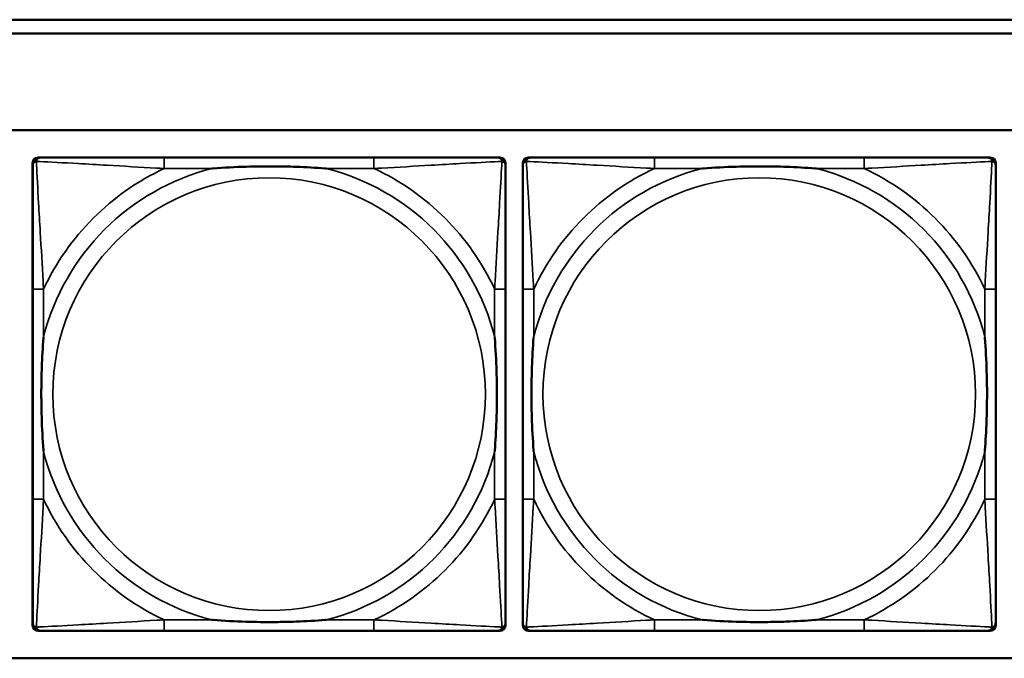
# Model space of a CAD drawing. Header units: inches. Extents: x 23.7 to 69.9, y 6 to 64.2.
# Tile 38 of 158: x 50.2 to 51.6, y 14.4 to 15.4. Entities that reach past the tile are written whole.
import ezdxf

# ---------------------------------------------------------------- set-up
doc = ezdxf.new("R2010")
doc.units = ezdxf.units.IN
doc.header["$MEASUREMENT"] = 0
doc.layers.add('Visible (ANSI)', color=7, linetype='Continuous', lineweight=50)
doc.layers.add('Visible Narrow (ANSI)', color=7, linetype='Continuous', lineweight=35)

msp = doc.modelspace()

# ---------------------------------------------------------------- linework, layer by layer
at = {"layer": 'Visible (ANSI)'}
for p, q in [((47.3347, 15.3668), (52.6417, 15.3668)), ((52.6417, 15.3468), (47.3347, 15.3468)), ((47.3347, 15.2068), (58.7487, 15.2068)), ((50.2225, 15.1671), (50.2265, 15.1671)), ((50.7091, 15.1671), (50.4052, 15.1671)), ((50.8879, 15.1671), (50.8918, 15.1671)), ((50.9325, 15.1671), (50.9365, 15.1671)), ((51.4191, 15.1671), (51.1152, 15.1671)), ((51.5979, 15.1671), (51.6018, 15.1671)), ((50.2146, 14.4899), (50.2146, 15.1592)), ((50.8997, 15.1592), (50.8997, 15.1553)), ((50.9246, 14.4899), (50.9246, 15.1592)), ((51.6097, 15.1592), (51.6097, 15.1553)), ((50.2147, 14.9765), (50.2147, 14.6726)), ((50.8997, 14.6726), (50.8997, 14.9765)), ((50.9247, 14.9765), (50.9247, 14.6726)), ((51.6097, 14.6726), (51.6097, 14.9765)), ((50.8997, 14.4939), (50.8997, 14.4899)), ((51.6097, 14.4939), (51.6097, 14.4899)), ((50.8918, 14.4821), (50.2225, 14.4821)), ((50.4052, 14.4821), (50.7091, 14.4821)), ((51.6018, 14.4821), (50.9325, 14.4821)), ((51.1152, 14.4821), (51.4191, 14.4821)), ((58.7487, 14.4422), (47.3347, 14.4422))]:
    msp.add_line(p, q, dxfattribs=at)
for centre, radius, start, end in [((50.2225, 15.1592), 0.00787, 90, 180), ((50.2265, 15.1553), 0.0118, 90, 180), ((50.8879, 15.1553), 0.0118, 0, 90), ((50.8918, 15.1592), 0.00787, 0, 90), ((50.9325, 15.1592), 0.00787, 90, 180), ((50.9365, 15.1553), 0.0118, 90, 180), ((51.5979, 15.1553), 0.0118, 0, 90), ((51.6018, 15.1592), 0.00787, 0, 90), ((50.2265, 14.4939), 0.0118, 180, 270), ((50.8879, 14.4939), 0.0118, 270, 360), ((50.9365, 14.4939), 0.0118, 180, 270), ((51.5979, 14.4939), 0.0118, 270, 360), ((50.2225, 14.4899), 0.00787, 180, 270), ((50.8918, 14.4899), 0.00787, 270, 0), ((50.9325, 14.4899), 0.00787, 180, 270), ((51.6018, 14.4899), 0.00787, 270, 0)]:
    msp.add_arc(centre, radius, start, end, dxfattribs=at)
for points, knots in [([(50.4052, 15.1671), (50.4016, 15.1671), (50.398, 15.1671), (50.3944, 15.1671), (50.3612, 15.1671), (50.3275, 15.1671), (50.2967, 15.1671), (50.2697, 15.1671), (50.2442, 15.1671), (50.2307, 15.1671), (50.2291, 15.1671), (50.2277, 15.1671), (50.2265, 15.1671)], [0, 0, 0, 0, 0.0272471, 0.0272471, 0.0272471, 0.2790553, 0.2790553, 0.2790553, 0.4988354, 0.4988354, 0.4988354, 0.5252205, 0.5252205, 0.5252205, 0.5252205]), ([(50.8879, 15.1671), (50.873, 15.1671), (50.8314, 15.1671), (50.7907, 15.1671), (50.7642, 15.1671), (50.7364, 15.1671), (50.7091, 15.1671)], [-0.5252205, -0.5252205, -0.5252205, -0.5252205, -0.20743, -0.20743, -0.20743, 0, 0, 0, 0]), ([(51.1152, 15.1671), (51.1116, 15.1671), (51.108, 15.1671), (51.1044, 15.1671), (51.0712, 15.1671), (51.0375, 15.1671), (51.0067, 15.1671), (50.9797, 15.1671), (50.9542, 15.1671), (50.9407, 15.1671), (50.9391, 15.1671), (50.9377, 15.1671), (50.9365, 15.1671)], [0, 0, 0, 0, 0.0272471, 0.0272471, 0.0272471, 0.2790553, 0.2790553, 0.2790553, 0.4988354, 0.4988354, 0.4988354, 0.5252205, 0.5252205, 0.5252205, 0.5252205]), ([(51.5979, 15.1671), (51.583, 15.1671), (51.5414, 15.1671), (51.5007, 15.1671), (51.4742, 15.1671), (51.4464, 15.1671), (51.4191, 15.1671)], [-0.5252205, -0.5252205, -0.5252205, -0.5252205, -0.20743, -0.20743, -0.20743, 0, 0, 0, 0]), ([(50.2147, 15.1553), (50.2147, 15.1404), (50.2147, 15.0988), (50.2147, 15.0582), (50.2147, 15.0316), (50.2147, 15.0038), (50.2147, 14.9765)], [-0.5252205, -0.5252205, -0.5252205, -0.5252205, -0.20743, -0.20743, -0.20743, 0, 0, 0, 0]), ([(50.4744, 15.1513), (50.4749, 15.1514), (50.4753, 15.1514), (50.4918, 15.1527), (50.5079, 15.1535), (50.5308, 15.1542), (50.5375, 15.1544), (50.5467, 15.1545), (50.5492, 15.1545), (50.5532, 15.1545), (50.5548, 15.1545), (50.558, 15.1545), (50.5595, 15.1545), (50.5631, 15.1545), (50.5651, 15.1545), (50.5713, 15.1544), (50.5754, 15.1544), (50.5852, 15.1542), (50.5908, 15.154), (50.6105, 15.1533), (50.6246, 15.1525), (50.639, 15.1514), (50.6395, 15.1514), (50.6399, 15.1513)], [-0.416114, -0.416114, -0.416114, -0.416114, -0.4127691, -0.4127691, -0.2896446, -0.2896446, -0.2388934, -0.2388934, -0.2201881, -0.2201881, -0.2080204, -0.2080204, -0.196499, -0.196499, -0.1809939, -0.1809939, -0.149741, -0.149741, -0.1073162, -0.1073162, 0, 0, 0.0033356, 0.0033356, 0.0033356, 0.0033356]), ([(50.8997, 14.9765), (50.8997, 14.9801), (50.8997, 14.9837), (50.8997, 14.9873), (50.8997, 15.0205), (50.8997, 15.0542), (50.8997, 15.0851), (50.8997, 15.112), (50.8997, 15.1376), (50.8997, 15.151), (50.8997, 15.1526), (50.8997, 15.154), (50.8997, 15.1553)], [0, 0, 0, 0, 0.0272471, 0.0272471, 0.0272471, 0.2790553, 0.2790553, 0.2790553, 0.4988354, 0.4988354, 0.4988354, 0.5252205, 0.5252205, 0.5252205, 0.5252205]), ([(50.9247, 15.1553), (50.9247, 15.1404), (50.9247, 15.0988), (50.9247, 15.0582), (50.9247, 15.0316), (50.9247, 15.0038), (50.9247, 14.9765)], [-0.5252205, -0.5252205, -0.5252205, -0.5252205, -0.20743, -0.20743, -0.20743, 0, 0, 0, 0]), ([(51.1844, 15.1513), (51.1849, 15.1514), (51.1853, 15.1514), (51.2018, 15.1527), (51.2179, 15.1535), (51.2408, 15.1542), (51.2475, 15.1544), (51.2567, 15.1545), (51.2592, 15.1545), (51.2632, 15.1545), (51.2648, 15.1545), (51.268, 15.1545), (51.2695, 15.1545), (51.2731, 15.1545), (51.2751, 15.1545), (51.2813, 15.1544), (51.2854, 15.1544), (51.2952, 15.1542), (51.3008, 15.154), (51.3205, 15.1533), (51.3346, 15.1525), (51.349, 15.1514), (51.3495, 15.1514), (51.3499, 15.1513)], [-0.416114, -0.416114, -0.416114, -0.416114, -0.4127691, -0.4127691, -0.2896446, -0.2896446, -0.2388934, -0.2388934, -0.2201881, -0.2201881, -0.2080204, -0.2080204, -0.196499, -0.196499, -0.1809939, -0.1809939, -0.149741, -0.149741, -0.1073162, -0.1073162, 0, 0, 0.0033356, 0.0033356, 0.0033356, 0.0033356]), ([(51.6097, 14.9765), (51.6097, 14.9801), (51.6097, 14.9837), (51.6097, 14.9873), (51.6097, 15.0205), (51.6097, 15.0542), (51.6097, 15.0851), (51.6097, 15.112), (51.6097, 15.1376), (51.6097, 15.151), (51.6097, 15.1526), (51.6097, 15.154), (51.6097, 15.1553)], [0, 0, 0, 0, 0.0272471, 0.0272471, 0.0272471, 0.2790553, 0.2790553, 0.2790553, 0.4988354, 0.4988354, 0.4988354, 0.5252205, 0.5252205, 0.5252205, 0.5252205]), ([(50.2304, 14.7418), (50.2304, 14.7423), (50.2303, 14.7427), (50.2291, 14.7592), (50.2282, 14.7753), (50.2275, 14.7982), (50.2274, 14.8049), (50.2273, 14.8141), (50.2272, 14.8166), (50.2272, 14.8207), (50.2272, 14.8223), (50.2272, 14.8254), (50.2272, 14.8269), (50.2272, 14.8305), (50.2272, 14.8325), (50.2273, 14.8387), (50.2274, 14.8428), (50.2276, 14.8526), (50.2277, 14.8582), (50.2285, 14.8779), (50.2292, 14.892), (50.2303, 14.9065), (50.2304, 14.9069), (50.2304, 14.9073)], [-0.416114, -0.416114, -0.416114, -0.416114, -0.4127691, -0.4127691, -0.2896446, -0.2896446, -0.2388934, -0.2388934, -0.2201881, -0.2201881, -0.2080204, -0.2080204, -0.196499, -0.196499, -0.1809939, -0.1809939, -0.149741, -0.149741, -0.1073162, -0.1073162, 0, 0, 0.0033356, 0.0033356, 0.0033356, 0.0033356]), ([(50.8839, 14.9073), (50.884, 14.9069), (50.884, 14.9065), (50.8852, 14.8899), (50.8861, 14.8739), (50.8868, 14.8509), (50.887, 14.8442), (50.8871, 14.8351), (50.8871, 14.8326), (50.8871, 14.8285), (50.8871, 14.8269), (50.8871, 14.8238), (50.8871, 14.8222), (50.8871, 14.8187), (50.8871, 14.8166), (50.887, 14.8105), (50.887, 14.8063), (50.8868, 14.7966), (50.8866, 14.791), (50.8859, 14.7712), (50.8851, 14.7572), (50.884, 14.7427), (50.884, 14.7423), (50.8839, 14.7418)], [-0.416114, -0.416114, -0.416114, -0.416114, -0.4127691, -0.4127691, -0.2896446, -0.2896446, -0.2388934, -0.2388934, -0.2201881, -0.2201881, -0.2080204, -0.2080204, -0.196499, -0.196499, -0.1809939, -0.1809939, -0.149741, -0.149741, -0.1073162, -0.1073162, 0, 0, 0.0033356, 0.0033356, 0.0033356, 0.0033356]), ([(50.9404, 14.7418), (50.9404, 14.7423), (50.9403, 14.7427), (50.9391, 14.7592), (50.9382, 14.7753), (50.9375, 14.7982), (50.9374, 14.8049), (50.9373, 14.8141), (50.9372, 14.8166), (50.9372, 14.8207), (50.9372, 14.8223), (50.9372, 14.8254), (50.9372, 14.8269), (50.9372, 14.8305), (50.9372, 14.8325), (50.9373, 14.8387), (50.9374, 14.8428), (50.9376, 14.8526), (50.9377, 14.8582), (50.9385, 14.8779), (50.9392, 14.892), (50.9403, 14.9065), (50.9404, 14.9069), (50.9404, 14.9073)], [-0.416114, -0.416114, -0.416114, -0.416114, -0.4127691, -0.4127691, -0.2896446, -0.2896446, -0.2388934, -0.2388934, -0.2201881, -0.2201881, -0.2080204, -0.2080204, -0.196499, -0.196499, -0.1809939, -0.1809939, -0.149741, -0.149741, -0.1073162, -0.1073162, 0, 0, 0.0033356, 0.0033356, 0.0033356, 0.0033356]), ([(51.5939, 14.9073), (51.594, 14.9069), (51.594, 14.9065), (51.5952, 14.8899), (51.5961, 14.8739), (51.5968, 14.8509), (51.597, 14.8442), (51.5971, 14.8351), (51.5971, 14.8326), (51.5971, 14.8285), (51.5971, 14.8269), (51.5971, 14.8238), (51.5971, 14.8222), (51.5971, 14.8187), (51.5971, 14.8166), (51.597, 14.8105), (51.597, 14.8063), (51.5968, 14.7966), (51.5966, 14.791), (51.5959, 14.7712), (51.5951, 14.7572), (51.594, 14.7427), (51.594, 14.7423), (51.5939, 14.7418)], [-0.416114, -0.416114, -0.416114, -0.416114, -0.4127691, -0.4127691, -0.2896446, -0.2896446, -0.2388934, -0.2388934, -0.2201881, -0.2201881, -0.2080204, -0.2080204, -0.196499, -0.196499, -0.1809939, -0.1809939, -0.149741, -0.149741, -0.1073162, -0.1073162, 0, 0, 0.0033356, 0.0033356, 0.0033356, 0.0033356]), ([(50.2147, 14.6726), (50.2147, 14.6454), (50.2147, 14.6175), (50.2147, 14.591), (50.2147, 14.5504), (50.2147, 14.5088), (50.2147, 14.4939)], [3.9382945, 3.9382945, 3.9382945, 3.9382945, 4.1457245, 4.1457245, 4.1457245, 4.463515, 4.463515, 4.463515, 4.463515]), ([(50.8997, 14.4939), (50.8997, 14.5088), (50.8997, 14.5504), (50.8997, 14.591), (50.8997, 14.6175), (50.8997, 14.6454), (50.8997, 14.6726)], [-0.5252205, -0.5252205, -0.5252205, -0.5252205, -0.20743, -0.20743, -0.20743, 0, 0, 0, 0]), ([(50.9247, 14.6726), (50.9247, 14.6454), (50.9247, 14.6175), (50.9247, 14.591), (50.9247, 14.5504), (50.9247, 14.5088), (50.9247, 14.4939)], [3.9382945, 3.9382945, 3.9382945, 3.9382945, 4.1457245, 4.1457245, 4.1457245, 4.463515, 4.463515, 4.463515, 4.463515]), ([(51.6097, 14.4939), (51.6097, 14.5088), (51.6097, 14.5504), (51.6097, 14.591), (51.6097, 14.6175), (51.6097, 14.6454), (51.6097, 14.6726)], [-0.5252205, -0.5252205, -0.5252205, -0.5252205, -0.20743, -0.20743, -0.20743, 0, 0, 0, 0]), ([(50.6399, 14.4978), (50.6395, 14.4978), (50.639, 14.4977), (50.6246, 14.4967), (50.6105, 14.4959), (50.5908, 14.4951), (50.5852, 14.495), (50.5754, 14.4948), (50.5713, 14.4947), (50.5651, 14.4947), (50.5631, 14.4946), (50.5595, 14.4946), (50.558, 14.4946), (50.5548, 14.4946), (50.5532, 14.4946), (50.5492, 14.4947), (50.5467, 14.4947), (50.5375, 14.4948), (50.5308, 14.4949), (50.5079, 14.4956), (50.4918, 14.4965), (50.4753, 14.4977), (50.4749, 14.4978), (50.4744, 14.4978)], [-0.4149464, -0.4149464, -0.4149464, -0.4149464, -0.41162, -0.41162, -0.3046026, -0.3046026, -0.2622958, -0.2622958, -0.23113, -0.23113, -0.215668, -0.215668, -0.2041787, -0.2041787, -0.1920448, -0.1920448, -0.1733916, -0.1733916, -0.1227817, -0.1227817, 0, 0, 0.0033356, 0.0033356, 0.0033356, 0.0033356]), ([(51.3499, 14.4978), (51.3495, 14.4978), (51.349, 14.4977), (51.3346, 14.4967), (51.3205, 14.4959), (51.3008, 14.4951), (51.2952, 14.495), (51.2854, 14.4948), (51.2813, 14.4947), (51.2751, 14.4947), (51.2731, 14.4946), (51.2695, 14.4946), (51.268, 14.4946), (51.2648, 14.4946), (51.2632, 14.4946), (51.2592, 14.4947), (51.2567, 14.4947), (51.2475, 14.4948), (51.2408, 14.4949), (51.2179, 14.4956), (51.2018, 14.4965), (51.1853, 14.4977), (51.1849, 14.4978), (51.1844, 14.4978)], [-0.4149464, -0.4149464, -0.4149464, -0.4149464, -0.41162, -0.41162, -0.3046026, -0.3046026, -0.2622958, -0.2622958, -0.23113, -0.23113, -0.215668, -0.215668, -0.2041787, -0.2041787, -0.1920448, -0.1920448, -0.1733916, -0.1733916, -0.1227817, -0.1227817, 0, 0, 0.0033356, 0.0033356, 0.0033356, 0.0033356]), ([(50.2265, 14.4821), (50.2414, 14.4821), (50.283, 14.4821), (50.3236, 14.4821), (50.3501, 14.4821), (50.378, 14.4821), (50.4052, 14.4821)], [-0.5252205, -0.5252205, -0.5252205, -0.5252205, -0.20743, -0.20743, -0.20743, 0, 0, 0, 0]), ([(50.7091, 14.4821), (50.7364, 14.4821), (50.7642, 14.4821), (50.7907, 14.4821), (50.8314, 14.4821), (50.873, 14.4821), (50.8879, 14.4821)], [3.9382945, 3.9382945, 3.9382945, 3.9382945, 4.1457245, 4.1457245, 4.1457245, 4.463515, 4.463515, 4.463515, 4.463515]), ([(50.9365, 14.4821), (50.9514, 14.4821), (50.993, 14.4821), (51.0336, 14.4821), (51.0601, 14.4821), (51.088, 14.4821), (51.1152, 14.4821)], [-0.5252205, -0.5252205, -0.5252205, -0.5252205, -0.20743, -0.20743, -0.20743, 0, 0, 0, 0]), ([(51.4191, 14.4821), (51.4464, 14.4821), (51.4742, 14.4821), (51.5007, 14.4821), (51.5414, 14.4821), (51.583, 14.4821), (51.5979, 14.4821)], [3.9382945, 3.9382945, 3.9382945, 3.9382945, 4.1457245, 4.1457245, 4.1457245, 4.463515, 4.463515, 4.463515, 4.463515])]:
    msp.add_open_spline(points, degree=3, knots=knots, dxfattribs=at)
at = {"layer": 'Visible Narrow (ANSI)'}
for p, q in [((50.4052, 15.1671), (50.4052, 15.1513)), ((50.7091, 15.1671), (50.7091, 15.1513)), ((51.1152, 15.1671), (51.1152, 15.1513)), ((51.4191, 15.1671), (51.4191, 15.1513)), ((50.4052, 15.1513), (50.4744, 15.1513)), ((50.6399, 15.1513), (50.7091, 15.1513)), ((51.1152, 15.1513), (51.1844, 15.1513)), ((51.3499, 15.1513), (51.4191, 15.1513)), ((50.2304, 14.9765), (50.2147, 14.9765)), ((50.2304, 14.9073), (50.2304, 14.9765)), ((50.8997, 14.9765), (50.8839, 14.9765)), ((50.8839, 14.9765), (50.8839, 14.9073)), ((50.9404, 14.9765), (50.9247, 14.9765)), ((50.9404, 14.9073), (50.9404, 14.9765)), ((51.6097, 14.9765), (51.5939, 14.9765)), ((51.5939, 14.9765), (51.5939, 14.9073)), ((50.2304, 14.6726), (50.2304, 14.7418)), ((50.8839, 14.7418), (50.8839, 14.6726)), ((50.9404, 14.6726), (50.9404, 14.7418)), ((51.5939, 14.7418), (51.5939, 14.6726)), ((50.2304, 14.6726), (50.2147, 14.6726)), ((50.8997, 14.6726), (50.8839, 14.6726)), ((50.9404, 14.6726), (50.9247, 14.6726)), ((51.6097, 14.6726), (51.5939, 14.6726)), ((50.4052, 14.4978), (50.4052, 14.4821)), ((50.4744, 14.4978), (50.4052, 14.4978)), ((50.7091, 14.4978), (50.6399, 14.4978)), ((50.7091, 14.4978), (50.7091, 14.4821)), ((51.1152, 14.4978), (51.1152, 14.4821)), ((51.1844, 14.4978), (51.1152, 14.4978)), ((51.4191, 14.4978), (51.3499, 14.4978)), ((51.4191, 14.4978), (51.4191, 14.4821))]:
    msp.add_line(p, q, dxfattribs=at)
for centre in [(50.5572, 14.8246), (51.2672, 14.8246)]:
    msp.add_circle(centre, 0.3133, dxfattribs=at)
for centre, radius, start, end in [((50.5572, 14.8246), 0.3371, 104.2103, 165.7897), ((50.5572, 14.8246), 0.3604, 114.9407, 155.0593), ((50.5572, 14.8246), 0.3371, 14.2103, 75.7897), ((50.5572, 14.8246), 0.3604, 24.9407, 65.0593), ((51.2672, 14.8246), 0.3371, 104.2103, 165.7897), ((51.2672, 14.8246), 0.3604, 114.9407, 155.0593), ((51.2672, 14.8246), 0.3371, 14.2103, 75.7897), ((51.2672, 14.8246), 0.3604, 24.9407, 65.0593), ((50.5572, 14.8246), 0.3371, 194.2103, 255.7897), ((50.5572, 14.8246), 0.3371, 284.2103, 345.7897), ((51.2672, 14.8246), 0.3371, 194.2103, 255.7897), ((51.2672, 14.8246), 0.3371, 284.2103, 345.7897), ((50.5572, 14.8246), 0.3604, 204.9407, 245.0593), ((50.5572, 14.8246), 0.3604, 294.9407, 335.0593), ((51.2672, 14.8246), 0.3604, 204.9407, 245.0593), ((51.2672, 14.8246), 0.3604, 294.9407, 335.0593)]:
    msp.add_arc(centre, radius, start, end, dxfattribs=at)
for points, knots in [([(50.2147, 15.1553), (50.2147, 15.1559), (50.2147, 15.1565), (50.215, 15.1574), (50.2151, 15.1579), (50.2155, 15.1585), (50.2156, 15.1588), (50.2159, 15.1591), (50.216, 15.1593), (50.2163, 15.1597), (50.2166, 15.1599), (50.2173, 15.1606), (50.2178, 15.1609), (50.2188, 15.1614), (50.2194, 15.1616), (50.2199, 15.1618)], [-0.02627331, -0.02627331, -0.02627331, -0.02627331, -0.02158775, -0.02158775, -0.01736415, -0.01736415, -0.0147244, -0.0147244, -0.01307456, -0.01307456, -0.00977487, -0.00977487, -0.00449537, -0.00449537, 0.00012419, 0.00012419, 0.00012419, 0.00012419]), ([(50.2199, 15.1618), (50.2201, 15.1624), (50.2203, 15.1629), (50.2209, 15.164), (50.2212, 15.1645), (50.2218, 15.1652), (50.2221, 15.1654), (50.2225, 15.1658), (50.2226, 15.1659), (50.223, 15.1661), (50.2232, 15.1663), (50.2239, 15.1666), (50.2243, 15.1668), (50.2253, 15.167), (50.2259, 15.1671), (50.2265, 15.1671)], [-0.00012419, -0.00012419, -0.00012419, -0.00012419, 0.00449537, 0.00449537, 0.00977487, 0.00977487, 0.01307456, 0.01307456, 0.0147244, 0.0147244, 0.01736415, 0.01736415, 0.02158775, 0.02158775, 0.02627331, 0.02627331, 0.02627331, 0.02627331]), ([(50.2304, 14.9765), (50.2302, 14.9803), (50.23, 14.9841), (50.2285, 15.0114), (50.227, 15.0356), (50.2248, 15.0734), (50.224, 15.0875), (50.222, 15.1227), (50.2209, 15.1428), (50.2201, 15.1583), (50.22, 15.1601), (50.2199, 15.1618)], [0, 0, 0, 0, 0.0278591, 0.0278591, 0.201273, 0.201273, 0.3066357, 0.3066357, 0.475216, 0.475216, 0.5007189, 0.5007189, 0.5007189, 0.5007189]), ([(50.2199, 15.1618), (50.2216, 15.1617), (50.2235, 15.1616), (50.2389, 15.1608), (50.259, 15.1597), (50.2943, 15.1577), (50.3083, 15.1569), (50.3461, 15.1547), (50.3703, 15.1533), (50.3977, 15.1518), (50.4015, 15.1516), (50.4052, 15.1513)], [-0.5007189, -0.5007189, -0.5007189, -0.5007189, -0.475216, -0.475216, -0.3066357, -0.3066357, -0.201273, -0.201273, -0.0278591, -0.0278591, 0, 0, 0, 0]), ([(50.7091, 15.1513), (50.7129, 15.1516), (50.7167, 15.1518), (50.744, 15.1533), (50.7682, 15.1547), (50.806, 15.1569), (50.8201, 15.1577), (50.8553, 15.1597), (50.8754, 15.1608), (50.8909, 15.1616), (50.8927, 15.1617), (50.8944, 15.1618)], [0, 0, 0, 0, 0.0278591, 0.0278591, 0.201273, 0.201273, 0.3066357, 0.3066357, 0.475216, 0.475216, 0.5007189, 0.5007189, 0.5007189, 0.5007189]), ([(50.8944, 15.1618), (50.8943, 15.1601), (50.8942, 15.1583), (50.8934, 15.1428), (50.8923, 15.1227), (50.8903, 15.0875), (50.8895, 15.0734), (50.8873, 15.0356), (50.8859, 15.0114), (50.8843, 14.9841), (50.8841, 14.9803), (50.8839, 14.9765)], [-0.5007189, -0.5007189, -0.5007189, -0.5007189, -0.475216, -0.475216, -0.3066357, -0.3066357, -0.201273, -0.201273, -0.0278591, -0.0278591, 0, 0, 0, 0]), ([(50.8879, 15.1671), (50.8885, 15.1671), (50.889, 15.167), (50.89, 15.1668), (50.8905, 15.1666), (50.8911, 15.1663), (50.8914, 15.1661), (50.8917, 15.1659), (50.8919, 15.1658), (50.8923, 15.1654), (50.8925, 15.1652), (50.8931, 15.1645), (50.8935, 15.164), (50.894, 15.1629), (50.8942, 15.1624), (50.8944, 15.1618)], [-0.02627331, -0.02627331, -0.02627331, -0.02627331, -0.02158775, -0.02158775, -0.01736415, -0.01736415, -0.0147244, -0.0147244, -0.01307456, -0.01307456, -0.00977487, -0.00977487, -0.00449537, -0.00449537, 0.00012419, 0.00012419, 0.00012419, 0.00012419]), ([(50.8944, 15.1618), (50.895, 15.1616), (50.8955, 15.1614), (50.8966, 15.1609), (50.8971, 15.1606), (50.8978, 15.1599), (50.898, 15.1597), (50.8984, 15.1593), (50.8985, 15.1591), (50.8987, 15.1588), (50.8989, 15.1585), (50.8992, 15.1579), (50.8994, 15.1574), (50.8996, 15.1565), (50.8997, 15.1559), (50.8997, 15.1553)], [-0.00012419, -0.00012419, -0.00012419, -0.00012419, 0.00449537, 0.00449537, 0.00977487, 0.00977487, 0.01307456, 0.01307456, 0.0147244, 0.0147244, 0.01736415, 0.01736415, 0.02158775, 0.02158775, 0.02627331, 0.02627331, 0.02627331, 0.02627331]), ([(50.9247, 15.1553), (50.9247, 15.1559), (50.9247, 15.1565), (50.925, 15.1574), (50.9251, 15.1579), (50.9255, 15.1585), (50.9256, 15.1588), (50.9259, 15.1591), (50.926, 15.1593), (50.9263, 15.1597), (50.9266, 15.1599), (50.9273, 15.1606), (50.9278, 15.1609), (50.9288, 15.1614), (50.9294, 15.1616), (50.9299, 15.1618)], [-0.02627331, -0.02627331, -0.02627331, -0.02627331, -0.02158775, -0.02158775, -0.01736415, -0.01736415, -0.0147244, -0.0147244, -0.01307456, -0.01307456, -0.00977487, -0.00977487, -0.00449537, -0.00449537, 0.00012419, 0.00012419, 0.00012419, 0.00012419]), ([(50.9299, 15.1618), (50.9301, 15.1624), (50.9303, 15.1629), (50.9309, 15.164), (50.9312, 15.1645), (50.9318, 15.1652), (50.9321, 15.1654), (50.9325, 15.1658), (50.9326, 15.1659), (50.933, 15.1661), (50.9332, 15.1663), (50.9339, 15.1666), (50.9343, 15.1668), (50.9353, 15.167), (50.9359, 15.1671), (50.9365, 15.1671)], [-0.00012419, -0.00012419, -0.00012419, -0.00012419, 0.00449537, 0.00449537, 0.00977487, 0.00977487, 0.01307456, 0.01307456, 0.0147244, 0.0147244, 0.01736415, 0.01736415, 0.02158775, 0.02158775, 0.02627331, 0.02627331, 0.02627331, 0.02627331]), ([(50.9404, 14.9765), (50.9402, 14.9803), (50.94, 14.9841), (50.9385, 15.0114), (50.937, 15.0356), (50.9348, 15.0734), (50.934, 15.0875), (50.932, 15.1227), (50.9309, 15.1428), (50.9301, 15.1583), (50.93, 15.1601), (50.9299, 15.1618)], [0, 0, 0, 0, 0.0278591, 0.0278591, 0.201273, 0.201273, 0.3066357, 0.3066357, 0.475216, 0.475216, 0.5007189, 0.5007189, 0.5007189, 0.5007189]), ([(50.9299, 15.1618), (50.9316, 15.1617), (50.9335, 15.1616), (50.9489, 15.1608), (50.969, 15.1597), (51.0043, 15.1577), (51.0183, 15.1569), (51.0561, 15.1547), (51.0803, 15.1533), (51.1077, 15.1518), (51.1115, 15.1516), (51.1152, 15.1513)], [-0.5007189, -0.5007189, -0.5007189, -0.5007189, -0.475216, -0.475216, -0.3066357, -0.3066357, -0.201273, -0.201273, -0.0278591, -0.0278591, 0, 0, 0, 0]), ([(51.4191, 15.1513), (51.4229, 15.1516), (51.4267, 15.1518), (51.454, 15.1533), (51.4782, 15.1547), (51.516, 15.1569), (51.5301, 15.1577), (51.5653, 15.1597), (51.5854, 15.1608), (51.6009, 15.1616), (51.6027, 15.1617), (51.6044, 15.1618)], [0, 0, 0, 0, 0.0278591, 0.0278591, 0.201273, 0.201273, 0.3066357, 0.3066357, 0.475216, 0.475216, 0.5007189, 0.5007189, 0.5007189, 0.5007189]), ([(51.6044, 15.1618), (51.6043, 15.1601), (51.6042, 15.1583), (51.6034, 15.1428), (51.6023, 15.1227), (51.6003, 15.0875), (51.5995, 15.0734), (51.5973, 15.0356), (51.5959, 15.0114), (51.5943, 14.9841), (51.5941, 14.9803), (51.5939, 14.9765)], [-0.5007189, -0.5007189, -0.5007189, -0.5007189, -0.475216, -0.475216, -0.3066357, -0.3066357, -0.201273, -0.201273, -0.0278591, -0.0278591, 0, 0, 0, 0]), ([(51.5979, 15.1671), (51.5985, 15.1671), (51.599, 15.167), (51.6, 15.1668), (51.6005, 15.1666), (51.6011, 15.1663), (51.6014, 15.1661), (51.6017, 15.1659), (51.6019, 15.1658), (51.6023, 15.1654), (51.6025, 15.1652), (51.6031, 15.1645), (51.6035, 15.164), (51.604, 15.1629), (51.6042, 15.1624), (51.6044, 15.1618)], [-0.02627331, -0.02627331, -0.02627331, -0.02627331, -0.02158775, -0.02158775, -0.01736415, -0.01736415, -0.0147244, -0.0147244, -0.01307456, -0.01307456, -0.00977487, -0.00977487, -0.00449537, -0.00449537, 0.00012419, 0.00012419, 0.00012419, 0.00012419]), ([(51.6044, 15.1618), (51.605, 15.1616), (51.6055, 15.1614), (51.6066, 15.1609), (51.6071, 15.1606), (51.6078, 15.1599), (51.608, 15.1597), (51.6084, 15.1593), (51.6085, 15.1591), (51.6087, 15.1588), (51.6089, 15.1585), (51.6092, 15.1579), (51.6094, 15.1574), (51.6096, 15.1565), (51.6097, 15.1559), (51.6097, 15.1553)], [-0.00012419, -0.00012419, -0.00012419, -0.00012419, 0.00449537, 0.00449537, 0.00977487, 0.00977487, 0.01307456, 0.01307456, 0.0147244, 0.0147244, 0.01736415, 0.01736415, 0.02158775, 0.02158775, 0.02627331, 0.02627331, 0.02627331, 0.02627331]), ([(50.2199, 14.4873), (50.22, 14.489), (50.2201, 14.4909), (50.2209, 14.5063), (50.222, 14.5264), (50.224, 14.5617), (50.2248, 14.5757), (50.227, 14.6136), (50.2285, 14.6377), (50.23, 14.6651), (50.2302, 14.6689), (50.2304, 14.6726)], [-4.4390134, -4.4390134, -4.4390134, -4.4390134, -4.4135105, -4.4135105, -4.2449302, -4.2449302, -4.1395675, -4.1395675, -3.9661536, -3.9661536, -3.9382945, -3.9382945, -3.9382945, -3.9382945]), ([(50.8839, 14.6726), (50.8841, 14.6689), (50.8843, 14.6651), (50.8859, 14.6377), (50.8873, 14.6136), (50.8895, 14.5757), (50.8903, 14.5617), (50.8923, 14.5264), (50.8934, 14.5063), (50.8942, 14.4909), (50.8943, 14.489), (50.8944, 14.4873)], [0, 0, 0, 0, 0.0278591, 0.0278591, 0.201273, 0.201273, 0.3066357, 0.3066357, 0.475216, 0.475216, 0.5007189, 0.5007189, 0.5007189, 0.5007189]), ([(50.9299, 14.4873), (50.93, 14.489), (50.9301, 14.4909), (50.9309, 14.5063), (50.932, 14.5264), (50.934, 14.5617), (50.9348, 14.5757), (50.937, 14.6136), (50.9385, 14.6377), (50.94, 14.6651), (50.9402, 14.6689), (50.9404, 14.6726)], [-4.4390134, -4.4390134, -4.4390134, -4.4390134, -4.4135105, -4.4135105, -4.2449302, -4.2449302, -4.1395675, -4.1395675, -3.9661536, -3.9661536, -3.9382945, -3.9382945, -3.9382945, -3.9382945]), ([(51.5939, 14.6726), (51.5941, 14.6689), (51.5943, 14.6651), (51.5959, 14.6377), (51.5973, 14.6136), (51.5995, 14.5757), (51.6003, 14.5617), (51.6023, 14.5264), (51.6034, 14.5063), (51.6042, 14.4909), (51.6043, 14.489), (51.6044, 14.4873)], [0, 0, 0, 0, 0.0278591, 0.0278591, 0.201273, 0.201273, 0.3066357, 0.3066357, 0.475216, 0.475216, 0.5007189, 0.5007189, 0.5007189, 0.5007189]), ([(50.2199, 14.4873), (50.2194, 14.4875), (50.2188, 14.4877), (50.2178, 14.4883), (50.2173, 14.4886), (50.2166, 14.4892), (50.2163, 14.4895), (50.216, 14.4899), (50.2159, 14.49), (50.2156, 14.4904), (50.2155, 14.4906), (50.2151, 14.4913), (50.215, 14.4917), (50.2147, 14.4927), (50.2147, 14.4933), (50.2147, 14.4939)], [-0.00012419, -0.00012419, -0.00012419, -0.00012419, 0.00449537, 0.00449537, 0.00977487, 0.00977487, 0.01307456, 0.01307456, 0.0147244, 0.0147244, 0.01736415, 0.01736415, 0.02158775, 0.02158775, 0.02627331, 0.02627331, 0.02627331, 0.02627331]), ([(50.4052, 14.4978), (50.4015, 14.4976), (50.3977, 14.4974), (50.3703, 14.4959), (50.3461, 14.4944), (50.3083, 14.4922), (50.2943, 14.4914), (50.259, 14.4894), (50.2389, 14.4883), (50.2235, 14.4875), (50.2216, 14.4874), (50.2199, 14.4873)], [0, 0, 0, 0, 0.0278591, 0.0278591, 0.201273, 0.201273, 0.3066357, 0.3066357, 0.475216, 0.475216, 0.5007189, 0.5007189, 0.5007189, 0.5007189]), ([(50.8944, 14.4873), (50.8927, 14.4874), (50.8909, 14.4875), (50.8754, 14.4883), (50.8553, 14.4894), (50.8201, 14.4914), (50.806, 14.4922), (50.7682, 14.4944), (50.744, 14.4959), (50.7167, 14.4974), (50.7129, 14.4976), (50.7091, 14.4978)], [-4.4390134, -4.4390134, -4.4390134, -4.4390134, -4.4135105, -4.4135105, -4.2449302, -4.2449302, -4.1395675, -4.1395675, -3.9661536, -3.9661536, -3.9382945, -3.9382945, -3.9382945, -3.9382945]), ([(50.8997, 14.4939), (50.8997, 14.4933), (50.8996, 14.4927), (50.8994, 14.4917), (50.8992, 14.4913), (50.8989, 14.4906), (50.8987, 14.4904), (50.8985, 14.49), (50.8984, 14.4899), (50.898, 14.4895), (50.8978, 14.4892), (50.8971, 14.4886), (50.8966, 14.4883), (50.8955, 14.4877), (50.895, 14.4875), (50.8944, 14.4873)], [-0.02627331, -0.02627331, -0.02627331, -0.02627331, -0.02158775, -0.02158775, -0.01736415, -0.01736415, -0.0147244, -0.0147244, -0.01307456, -0.01307456, -0.00977487, -0.00977487, -0.00449537, -0.00449537, 0.00012419, 0.00012419, 0.00012419, 0.00012419]), ([(50.9299, 14.4873), (50.9294, 14.4875), (50.9288, 14.4877), (50.9278, 14.4883), (50.9273, 14.4886), (50.9266, 14.4892), (50.9263, 14.4895), (50.926, 14.4899), (50.9259, 14.49), (50.9256, 14.4904), (50.9255, 14.4906), (50.9251, 14.4913), (50.925, 14.4917), (50.9247, 14.4927), (50.9247, 14.4933), (50.9247, 14.4939)], [-0.00012419, -0.00012419, -0.00012419, -0.00012419, 0.00449537, 0.00449537, 0.00977487, 0.00977487, 0.01307456, 0.01307456, 0.0147244, 0.0147244, 0.01736415, 0.01736415, 0.02158775, 0.02158775, 0.02627331, 0.02627331, 0.02627331, 0.02627331]), ([(51.1152, 14.4978), (51.1115, 14.4976), (51.1077, 14.4974), (51.0803, 14.4959), (51.0561, 14.4944), (51.0183, 14.4922), (51.0043, 14.4914), (50.969, 14.4894), (50.9489, 14.4883), (50.9335, 14.4875), (50.9316, 14.4874), (50.9299, 14.4873)], [0, 0, 0, 0, 0.0278591, 0.0278591, 0.201273, 0.201273, 0.3066357, 0.3066357, 0.475216, 0.475216, 0.5007189, 0.5007189, 0.5007189, 0.5007189]), ([(51.6044, 14.4873), (51.6027, 14.4874), (51.6009, 14.4875), (51.5854, 14.4883), (51.5653, 14.4894), (51.5301, 14.4914), (51.516, 14.4922), (51.4782, 14.4944), (51.454, 14.4959), (51.4267, 14.4974), (51.4229, 14.4976), (51.4191, 14.4978)], [-4.4390134, -4.4390134, -4.4390134, -4.4390134, -4.4135105, -4.4135105, -4.2449302, -4.2449302, -4.1395675, -4.1395675, -3.9661536, -3.9661536, -3.9382945, -3.9382945, -3.9382945, -3.9382945]), ([(51.6097, 14.4939), (51.6097, 14.4933), (51.6096, 14.4927), (51.6094, 14.4917), (51.6092, 14.4913), (51.6089, 14.4906), (51.6087, 14.4904), (51.6085, 14.49), (51.6084, 14.4899), (51.608, 14.4895), (51.6078, 14.4892), (51.6071, 14.4886), (51.6066, 14.4883), (51.6055, 14.4877), (51.605, 14.4875), (51.6044, 14.4873)], [-0.02627331, -0.02627331, -0.02627331, -0.02627331, -0.02158775, -0.02158775, -0.01736415, -0.01736415, -0.0147244, -0.0147244, -0.01307456, -0.01307456, -0.00977487, -0.00977487, -0.00449537, -0.00449537, 0.00012419, 0.00012419, 0.00012419, 0.00012419]), ([(50.2265, 14.4821), (50.2259, 14.4821), (50.2253, 14.4821), (50.2243, 14.4824), (50.2239, 14.4825), (50.2232, 14.4829), (50.223, 14.483), (50.2226, 14.4833), (50.2225, 14.4834), (50.2221, 14.4837), (50.2218, 14.484), (50.2212, 14.4847), (50.2209, 14.4852), (50.2203, 14.4862), (50.2201, 14.4868), (50.2199, 14.4873)], [-0.02627331, -0.02627331, -0.02627331, -0.02627331, -0.02158775, -0.02158775, -0.01736415, -0.01736415, -0.0147244, -0.0147244, -0.01307456, -0.01307456, -0.00977487, -0.00977487, -0.00449537, -0.00449537, 0.00012419, 0.00012419, 0.00012419, 0.00012419]), ([(50.8944, 14.4873), (50.8942, 14.4868), (50.894, 14.4862), (50.8935, 14.4852), (50.8931, 14.4847), (50.8925, 14.484), (50.8923, 14.4837), (50.8919, 14.4834), (50.8917, 14.4833), (50.8914, 14.483), (50.8911, 14.4829), (50.8905, 14.4825), (50.89, 14.4824), (50.889, 14.4821), (50.8885, 14.4821), (50.8879, 14.4821)], [-0.00012419, -0.00012419, -0.00012419, -0.00012419, 0.00449537, 0.00449537, 0.00977487, 0.00977487, 0.01307456, 0.01307456, 0.0147244, 0.0147244, 0.01736415, 0.01736415, 0.02158775, 0.02158775, 0.02627331, 0.02627331, 0.02627331, 0.02627331]), ([(50.9365, 14.4821), (50.9359, 14.4821), (50.9353, 14.4821), (50.9343, 14.4824), (50.9339, 14.4825), (50.9332, 14.4829), (50.933, 14.483), (50.9326, 14.4833), (50.9325, 14.4834), (50.9321, 14.4837), (50.9318, 14.484), (50.9312, 14.4847), (50.9309, 14.4852), (50.9303, 14.4862), (50.9301, 14.4868), (50.9299, 14.4873)], [-0.02627331, -0.02627331, -0.02627331, -0.02627331, -0.02158775, -0.02158775, -0.01736415, -0.01736415, -0.0147244, -0.0147244, -0.01307456, -0.01307456, -0.00977487, -0.00977487, -0.00449537, -0.00449537, 0.00012419, 0.00012419, 0.00012419, 0.00012419]), ([(51.6044, 14.4873), (51.6042, 14.4868), (51.604, 14.4862), (51.6035, 14.4852), (51.6031, 14.4847), (51.6025, 14.484), (51.6023, 14.4837), (51.6019, 14.4834), (51.6017, 14.4833), (51.6014, 14.483), (51.6011, 14.4829), (51.6005, 14.4825), (51.6, 14.4824), (51.599, 14.4821), (51.5985, 14.4821), (51.5979, 14.4821)], [-0.00012419, -0.00012419, -0.00012419, -0.00012419, 0.00449537, 0.00449537, 0.00977487, 0.00977487, 0.01307456, 0.01307456, 0.0147244, 0.0147244, 0.01736415, 0.01736415, 0.02158775, 0.02158775, 0.02627331, 0.02627331, 0.02627331, 0.02627331])]:
    msp.add_open_spline(points, degree=3, knots=knots, dxfattribs=at)

doc.saveas('drawing.dxf')
